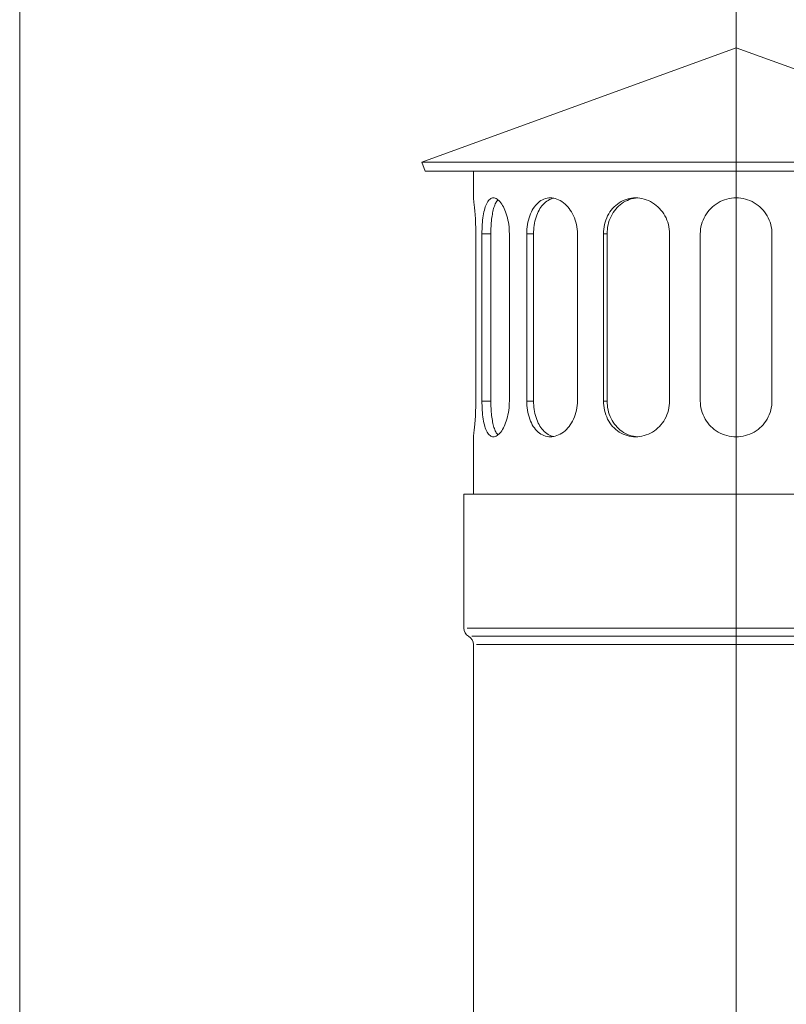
# Model space of a CAD drawing. Header units: millimetres. Extents: x 2060 to 2634, y 1467 to 1764.
# Tile 60 of 64: x 2483.34 to 2489.44, y 1688.41 to 1696.24. Entities that reach past the tile are written whole.
import ezdxf

# ---------------------------------------------------------------- set-up
doc = ezdxf.new("R2010")
doc.units = ezdxf.units.MM

msp = doc.modelspace()

# ---------------------------------------------------------------- linework, layer by layer
at = {"lineweight": 0, "ltscale": 3}
msp.add_line((2489.0392, 1719.4092), (2489.0368, 1659.0154), dxfattribs=at)
at = {"lineweight": 0}
for p, q in [((2483.3392, 1717.1004), (2483.3392, 1686.7004)), ((2489.0376, 1696.0189), (2486.538, 1695.1091)), ((2489.0376, 1696.0189), (2491.5372, 1695.1091)), ((2486.538, 1695.1091), (2491.5372, 1695.1091)), ((2486.564, 1695.0377), (2486.538, 1695.1091)), ((2486.564, 1695.0377), (2491.5112, 1695.0377)), ((2486.9476, 1695.0377), (2486.9476, 1694.825)), ((2486.9476, 1694.825), (2486.9477, 1694.8244)), ((2486.9477, 1694.8244), (2486.948, 1694.8226)), ((2486.948, 1694.8226), (2486.9484, 1694.8196)), ((2486.9484, 1694.8196), (2486.9489, 1694.8154)), ((2487.0799, 1694.8154), (2487.0864, 1694.8196)), ((2487.0864, 1694.8196), (2487.0931, 1694.8226)), ((2487.0931, 1694.8226), (2487.0999, 1694.8244)), ((2487.0999, 1694.8244), (2487.1067, 1694.825)), ((2487.1067, 1694.825), (2487.1137, 1694.8244)), ((2487.1137, 1694.8244), (2487.121, 1694.8226)), ((2487.121, 1694.8226), (2487.1284, 1694.8196)), ((2487.1284, 1694.8196), (2487.1359, 1694.8154)), ((2487.5089, 1694.8154), (2487.5215, 1694.8196)), ((2487.5215, 1694.8196), (2487.5343, 1694.8226)), ((2487.5343, 1694.8226), (2487.547, 1694.8244)), ((2487.547, 1694.8244), (2487.5598, 1694.825)), ((2487.5598, 1694.825), (2487.5726, 1694.8244)), ((2487.5753, 1694.8196), (2487.5638, 1694.8158)), ((2487.5726, 1694.8244), (2487.5858, 1694.8226)), ((2487.5869, 1694.8224), (2487.5753, 1694.8196)), ((2487.5858, 1694.8226), (2487.5991, 1694.8196)), ((2487.5991, 1694.8196), (2487.6124, 1694.8154)), ((2488.1707, 1694.8154), (2488.1874, 1694.8196)), ((2488.1874, 1694.8196), (2488.2043, 1694.8226)), ((2488.2199, 1694.8203), (2488.2037, 1694.8165)), ((2488.2043, 1694.8226), (2488.2211, 1694.8244)), ((2488.2362, 1694.823), (2488.2199, 1694.8203)), ((2488.2211, 1694.8244), (2488.2378, 1694.825)), ((2488.2524, 1694.8245), (2488.2362, 1694.823)), ((2488.2378, 1694.825), (2488.2546, 1694.8244)), ((2488.2546, 1694.8244), (2488.2716, 1694.8226)), ((2488.2716, 1694.8226), (2488.2888, 1694.8196)), ((2488.2888, 1694.8196), (2488.3059, 1694.8154)), ((2488.9644, 1694.8154), (2488.9828, 1694.8196)), ((2488.9828, 1694.8196), (2489.0012, 1694.8226)), ((2489.0012, 1694.8226), (2489.0195, 1694.8244)), ((2489.0195, 1694.8244), (2489.0376, 1694.825)), ((2489.0376, 1694.825), (2489.0557, 1694.8244)), ((2489.0557, 1694.8244), (2489.074, 1694.8226)), ((2489.074, 1694.8226), (2489.0925, 1694.8196)), ((2489.0925, 1694.8196), (2489.1108, 1694.8154)), ((2486.9489, 1694.8154), (2486.9496, 1694.8099)), ((2486.9496, 1694.8099), (2486.9505, 1694.8033)), ((2486.9505, 1694.8033), (2486.9515, 1694.7954)), ((2486.9515, 1694.7954), (2486.9525, 1694.7864)), ((2486.9525, 1694.7864), (2486.9537, 1694.7764)), ((2486.9537, 1694.7764), (2486.9549, 1694.7655)), ((2486.9549, 1694.7655), (2486.9561, 1694.7539)), ((2486.9561, 1694.7539), (2486.9574, 1694.7415)), ((2486.9574, 1694.7415), (2486.9586, 1694.7283)), ((2487.035, 1694.7283), (2487.0386, 1694.7415)), ((2487.0386, 1694.7415), (2487.0425, 1694.7539)), ((2487.0425, 1694.7539), (2487.0468, 1694.7655)), ((2487.0468, 1694.7655), (2487.0515, 1694.7764)), ((2487.0515, 1694.7764), (2487.0565, 1694.7864)), ((2487.0565, 1694.7864), (2487.0619, 1694.7954)), ((2487.0619, 1694.7954), (2487.0676, 1694.8033)), ((2487.0676, 1694.8033), (2487.0736, 1694.8099)), ((2487.0736, 1694.8099), (2487.0799, 1694.8154)), ((2487.1116, 1694.7496), (2487.1086, 1694.7397)), ((2487.1148, 1694.7591), (2487.1116, 1694.7496)), ((2487.1183, 1694.7681), (2487.1148, 1694.7591)), ((2487.122, 1694.7766), (2487.1183, 1694.7681)), ((2487.1259, 1694.7846), (2487.122, 1694.7766)), ((2487.1301, 1694.7919), (2487.1259, 1694.7846)), ((2487.1344, 1694.7986), (2487.1301, 1694.7919)), ((2487.139, 1694.8046), (2487.1344, 1694.7986)), ((2487.1359, 1694.8154), (2487.1435, 1694.8099)), ((2487.1437, 1694.8098), (2487.139, 1694.8046)), ((2487.1435, 1694.8099), (2487.1511, 1694.8033)), ((2487.1511, 1694.8033), (2487.1586, 1694.7954)), ((2487.1586, 1694.7954), (2487.166, 1694.7864)), ((2487.166, 1694.7864), (2487.1732, 1694.7764)), ((2487.1732, 1694.7764), (2487.1801, 1694.7655)), ((2487.1801, 1694.7655), (2487.1866, 1694.7539)), ((2487.1866, 1694.7539), (2487.1928, 1694.7415)), ((2487.1928, 1694.7415), (2487.1987, 1694.7283)), ((2487.4163, 1694.7283), (2487.4242, 1694.7415)), ((2487.4242, 1694.7415), (2487.4326, 1694.7539)), ((2487.4326, 1694.7539), (2487.4418, 1694.7655)), ((2487.4418, 1694.7655), (2487.4516, 1694.7764)), ((2487.4516, 1694.7764), (2487.4621, 1694.7864)), ((2487.4621, 1694.7864), (2487.4731, 1694.7954)), ((2487.4731, 1694.7954), (2487.4846, 1694.8033)), ((2487.4847, 1694.7512), (2487.4771, 1694.7399)), ((2487.4846, 1694.8033), (2487.4966, 1694.8099)), ((2487.4929, 1694.7621), (2487.4847, 1694.7512)), ((2487.5016, 1694.7723), (2487.4929, 1694.7621)), ((2487.4966, 1694.8099), (2487.5089, 1694.8154)), ((2487.5109, 1694.7818), (2487.5016, 1694.7723)), ((2487.5207, 1694.7905), (2487.5109, 1694.7818)), ((2487.5309, 1694.7983), (2487.5207, 1694.7905)), ((2487.5415, 1694.8051), (2487.5309, 1694.7983)), ((2487.5525, 1694.811), (2487.5415, 1694.8051)), ((2487.5638, 1694.8158), (2487.5525, 1694.811)), ((2487.6124, 1694.8154), (2487.6258, 1694.8099)), ((2487.6258, 1694.8099), (2487.639, 1694.8033)), ((2487.639, 1694.8033), (2487.6519, 1694.7954)), ((2487.6519, 1694.7954), (2487.6644, 1694.7864)), ((2487.6644, 1694.7864), (2487.6765, 1694.7764)), ((2487.6765, 1694.7764), (2487.688, 1694.7655)), ((2487.688, 1694.7655), (2487.699, 1694.7539)), ((2487.699, 1694.7539), (2487.7092, 1694.7415)), ((2487.7092, 1694.7415), (2487.7188, 1694.7283)), ((2488.0444, 1694.7283), (2488.0554, 1694.7415)), ((2488.0554, 1694.7415), (2488.0671, 1694.7539)), ((2488.0671, 1694.7539), (2488.0797, 1694.7655)), ((2488.0797, 1694.7655), (2488.0932, 1694.7764)), ((2488.0906, 1694.7481), (2488.0798, 1694.7359)), ((2488.1024, 1694.7597), (2488.0906, 1694.7481)), ((2488.0932, 1694.7764), (2488.1075, 1694.7864)), ((2488.1149, 1694.7706), (2488.1024, 1694.7597)), ((2488.1075, 1694.7864), (2488.1225, 1694.7954)), ((2488.1283, 1694.7807), (2488.1149, 1694.7706)), ((2488.1225, 1694.7954), (2488.1381, 1694.8033)), ((2488.1423, 1694.79), (2488.1283, 1694.7807)), ((2488.1381, 1694.8033), (2488.1542, 1694.8099)), ((2488.157, 1694.7983), (2488.1423, 1694.79)), ((2488.1542, 1694.8099), (2488.1707, 1694.8154)), ((2488.1722, 1694.8055), (2488.157, 1694.7983)), ((2488.1878, 1694.8115), (2488.1722, 1694.8055)), ((2488.2037, 1694.8165), (2488.1878, 1694.8115)), ((2488.3059, 1694.8154), (2488.323, 1694.8099)), ((2488.323, 1694.8099), (2488.3397, 1694.8033)), ((2488.3397, 1694.8033), (2488.3561, 1694.7954)), ((2488.3561, 1694.7954), (2488.3719, 1694.7864)), ((2488.3719, 1694.7864), (2488.387, 1694.7764)), ((2488.387, 1694.7764), (2488.4015, 1694.7655)), ((2488.4015, 1694.7655), (2488.4151, 1694.7539)), ((2488.4151, 1694.7539), (2488.4277, 1694.7415)), ((2488.4277, 1694.7415), (2488.4396, 1694.7283)), ((2488.8238, 1694.7283), (2488.8361, 1694.7415)), ((2488.8361, 1694.7415), (2488.8493, 1694.7539)), ((2488.8493, 1694.7539), (2488.8635, 1694.7655)), ((2488.8635, 1694.7655), (2488.8786, 1694.7764)), ((2488.8786, 1694.7764), (2488.8946, 1694.7864)), ((2488.8946, 1694.7864), (2488.9112, 1694.7954)), ((2488.9112, 1694.7954), (2488.9285, 1694.8033)), ((2488.9285, 1694.8033), (2488.9463, 1694.8099)), ((2488.9463, 1694.8099), (2488.9644, 1694.8154)), ((2489.1108, 1694.8154), (2489.129, 1694.8099)), ((2489.129, 1694.8099), (2489.1468, 1694.8033)), ((2489.1468, 1694.8033), (2489.164, 1694.7954)), ((2489.164, 1694.7954), (2489.1807, 1694.7864)), ((2489.1807, 1694.7864), (2489.1966, 1694.7764)), ((2489.1966, 1694.7764), (2489.2118, 1694.7655)), ((2489.2118, 1694.7655), (2489.226, 1694.7539)), ((2489.226, 1694.7539), (2489.2391, 1694.7415)), ((2489.2391, 1694.7415), (2489.2515, 1694.7283)), ((2486.9586, 1694.7283), (2486.9598, 1694.7141)), ((2486.9598, 1694.7141), (2486.961, 1694.699)), ((2486.961, 1694.699), (2486.9622, 1694.6831)), ((2486.9622, 1694.6831), (2486.9633, 1694.6664)), ((2486.9633, 1694.6664), (2486.9643, 1694.6491)), ((2487.0213, 1694.6491), (2487.0234, 1694.6664)), ((2487.0234, 1694.6664), (2487.0259, 1694.6831)), ((2487.0259, 1694.6831), (2487.0286, 1694.699)), ((2487.0286, 1694.699), (2487.0317, 1694.7141)), ((2487.0317, 1694.7141), (2487.035, 1694.7283)), ((2487.0945, 1694.6683), (2487.0928, 1694.6548)), ((2487.0964, 1694.6815), (2487.0945, 1694.6683)), ((2487.0985, 1694.6942), (2487.0964, 1694.6815)), ((2487.1007, 1694.7065), (2487.0985, 1694.6942)), ((2487.1032, 1694.7182), (2487.1007, 1694.7065)), ((2487.1058, 1694.7293), (2487.1032, 1694.7182)), ((2487.1086, 1694.7397), (2487.1058, 1694.7293)), ((2487.1987, 1694.7283), (2487.2043, 1694.7141)), ((2487.2043, 1694.7141), (2487.2096, 1694.699)), ((2487.2096, 1694.699), (2487.2145, 1694.6831)), ((2487.2145, 1694.6831), (2487.2189, 1694.6664)), ((2487.2189, 1694.6664), (2487.2228, 1694.6491)), ((2487.3854, 1694.6491), (2487.3902, 1694.6664)), ((2487.3902, 1694.6664), (2487.3958, 1694.6831)), ((2487.3958, 1694.6831), (2487.4021, 1694.699)), ((2487.4021, 1694.699), (2487.4089, 1694.7141)), ((2487.4089, 1694.7141), (2487.4163, 1694.7283)), ((2487.446, 1694.6715), (2487.4414, 1694.656)), ((2487.4513, 1694.6866), (2487.446, 1694.6715)), ((2487.457, 1694.701), (2487.4513, 1694.6866)), ((2487.4633, 1694.7148), (2487.457, 1694.701)), ((2487.47, 1694.7277), (2487.4633, 1694.7148)), ((2487.4771, 1694.7399), (2487.47, 1694.7277)), ((2487.7188, 1694.7283), (2487.7279, 1694.7141)), ((2487.7279, 1694.7141), (2487.7364, 1694.699)), ((2487.7364, 1694.699), (2487.7443, 1694.6831)), ((2487.7443, 1694.6831), (2487.7514, 1694.6664)), ((2487.7514, 1694.6664), (2487.7577, 1694.6491)), ((2488.0009, 1694.6491), (2488.0078, 1694.6664)), ((2488.0078, 1694.6664), (2488.0157, 1694.6831)), ((2488.0157, 1694.6831), (2488.0245, 1694.699)), ((2488.0245, 1694.699), (2488.0341, 1694.7141)), ((2488.0341, 1694.7141), (2488.0444, 1694.7283)), ((2488.0426, 1694.6783), (2488.0353, 1694.6621)), ((2488.0508, 1694.6939), (2488.0426, 1694.6783)), ((2488.0598, 1694.7087), (2488.0508, 1694.6939)), ((2488.0695, 1694.7228), (2488.0598, 1694.7087)), ((2488.0798, 1694.7359), (2488.0695, 1694.7228)), ((2488.4396, 1694.7283), (2488.4509, 1694.7141)), ((2488.4509, 1694.7141), (2488.4614, 1694.699)), ((2488.4614, 1694.699), (2488.4711, 1694.6831)), ((2488.4711, 1694.6831), (2488.4798, 1694.6664)), ((2488.4798, 1694.6664), (2488.4874, 1694.6491)), ((2488.7743, 1694.6491), (2488.7822, 1694.6664)), ((2488.7822, 1694.6664), (2488.7912, 1694.6831)), ((2488.7912, 1694.6831), (2488.8012, 1694.699)), ((2488.8012, 1694.699), (2488.8121, 1694.7141)), ((2488.8121, 1694.7141), (2488.8238, 1694.7283)), ((2489.2515, 1694.7283), (2489.2632, 1694.7141)), ((2489.2632, 1694.7141), (2489.274, 1694.699)), ((2489.274, 1694.699), (2489.284, 1694.6831)), ((2489.284, 1694.6831), (2489.293, 1694.6664)), ((2489.293, 1694.6664), (2489.3009, 1694.6491)), ((2486.9643, 1694.6491), (2486.9651, 1694.6313)), ((2486.9651, 1694.6313), (2486.9658, 1694.6132)), ((2486.9658, 1694.6132), (2486.9664, 1694.5948)), ((2486.9664, 1694.5948), (2486.9668, 1694.5764)), ((2487.0163, 1694.5764), (2487.0171, 1694.5948)), ((2487.0171, 1694.5948), (2487.0182, 1694.6132)), ((2487.0182, 1694.6132), (2487.0196, 1694.6313)), ((2487.0196, 1694.6313), (2487.0213, 1694.6491)), ((2487.0881, 1694.5978), (2487.0874, 1694.5833)), ((2487.089, 1694.6123), (2487.0881, 1694.5978)), ((2487.09, 1694.6267), (2487.089, 1694.6123)), ((2487.0913, 1694.6409), (2487.09, 1694.6267)), ((2487.0928, 1694.6548), (2487.0913, 1694.6409)), ((2487.2228, 1694.6491), (2487.2262, 1694.6313)), ((2487.2262, 1694.6313), (2487.2289, 1694.6132)), ((2487.2289, 1694.6132), (2487.2311, 1694.5948)), ((2487.2311, 1694.5948), (2487.2326, 1694.5764)), ((2487.3735, 1694.5764), (2487.3753, 1694.5948)), ((2487.3753, 1694.5948), (2487.3779, 1694.6132)), ((2487.3779, 1694.6132), (2487.3813, 1694.6313)), ((2487.3813, 1694.6313), (2487.3854, 1694.6491)), ((2487.429, 1694.59), (2487.4275, 1694.5732)), ((2487.4312, 1694.6068), (2487.429, 1694.59)), ((2487.4339, 1694.6235), (2487.4312, 1694.6068)), ((2487.4373, 1694.6399), (2487.4339, 1694.6235)), ((2487.4414, 1694.656), (2487.4373, 1694.6399)), ((2487.7577, 1694.6491), (2487.763, 1694.6313)), ((2487.763, 1694.6313), (2487.7674, 1694.6132)), ((2487.7674, 1694.6132), (2487.7708, 1694.5948)), ((2487.7708, 1694.5948), (2487.7732, 1694.5764)), ((2487.9841, 1694.5764), (2487.9867, 1694.5948)), ((2487.9867, 1694.5948), (2487.9904, 1694.6132)), ((2487.9904, 1694.6132), (2487.9951, 1694.6313)), ((2487.9951, 1694.6313), (2488.0009, 1694.6491)), ((2488.0157, 1694.5928), (2488.0133, 1694.5751)), ((2488.0191, 1694.6105), (2488.0157, 1694.5928)), ((2488.0235, 1694.6281), (2488.0191, 1694.6105)), ((2488.0289, 1694.6453), (2488.0235, 1694.6281)), ((2488.0353, 1694.6621), (2488.0289, 1694.6453)), ((2488.4874, 1694.6491), (2488.4939, 1694.6313)), ((2488.4939, 1694.6313), (2488.4992, 1694.6132)), ((2488.4992, 1694.6132), (2488.5033, 1694.5948)), ((2488.5033, 1694.5948), (2488.5062, 1694.5764)), ((2488.755, 1694.5764), (2488.758, 1694.5948)), ((2488.758, 1694.5948), (2488.7622, 1694.6132)), ((2488.7622, 1694.6132), (2488.7677, 1694.6313)), ((2488.7677, 1694.6313), (2488.7743, 1694.6491)), ((2489.3009, 1694.6491), (2489.3076, 1694.6313)), ((2489.3076, 1694.6313), (2489.313, 1694.6132)), ((2489.313, 1694.6132), (2489.3172, 1694.5948)), ((2489.3172, 1694.5948), (2489.3202, 1694.5764)), ((2486.9668, 1694.5764), (2486.9671, 1694.5581)), ((2486.9671, 1694.5581), (2486.9671, 1694.54)), ((2486.9671, 1694.54), (2486.9671, 1693.21)), ((2487.0157, 1694.54), (2487.0158, 1694.5581)), ((2487.0157, 1693.21), (2487.0157, 1694.54)), ((2487.0158, 1694.5581), (2487.0163, 1694.5764)), ((2487.083, 1694.54), (2487.0192, 1694.54)), ((2487.0867, 1694.5543), (2487.0866, 1694.54)), ((2487.0866, 1694.54), (2487.0866, 1693.21)), ((2487.087, 1694.5687), (2487.0867, 1694.5543)), ((2487.0874, 1694.5833), (2487.087, 1694.5687)), ((2487.2326, 1694.5764), (2487.2335, 1694.5581)), ((2487.2335, 1694.5581), (2487.2338, 1694.54)), ((2487.2338, 1694.54), (2487.2338, 1693.21)), ((2487.372, 1694.54), (2487.3724, 1694.5581)), ((2487.372, 1693.21), (2487.372, 1694.54)), ((2487.3724, 1694.5581), (2487.3735, 1694.5764)), ((2487.4236, 1694.54), (2487.3748, 1694.54)), ((2487.4266, 1694.5565), (2487.4263, 1694.54)), ((2487.4263, 1694.54), (2487.4263, 1693.21)), ((2487.4275, 1694.5732), (2487.4266, 1694.5565)), ((2487.7732, 1694.5764), (2487.7746, 1694.5581)), ((2487.7746, 1694.5581), (2487.7751, 1694.54)), ((2487.7751, 1694.54), (2487.7751, 1693.21)), ((2487.982, 1694.54), (2487.9825, 1694.5581)), ((2487.982, 1693.21), (2487.982, 1694.54)), ((2487.9825, 1694.5581), (2487.9841, 1694.5764)), ((2488.0099, 1694.54), (2487.9834, 1694.54)), ((2488.0118, 1694.5574), (2488.0113, 1694.54)), ((2488.0113, 1694.54), (2488.0113, 1693.21)), ((2488.0133, 1694.5751), (2488.0118, 1694.5574)), ((2488.5062, 1694.5764), (2488.508, 1694.5581)), ((2488.508, 1694.5581), (2488.5086, 1694.54)), ((2488.5086, 1694.54), (2488.5086, 1693.21)), ((2488.7526, 1694.54), (2488.7532, 1694.5581)), ((2488.7526, 1693.21), (2488.7526, 1694.54)), ((2488.7532, 1694.5581), (2488.755, 1694.5764)), ((2489.3202, 1694.5764), (2489.322, 1694.5581)), ((2489.322, 1694.5581), (2489.3226, 1694.54)), ((2489.3226, 1694.54), (2489.3226, 1693.21)), ((2486.9671, 1693.1919), (2486.9668, 1693.1736)), ((2486.9671, 1693.21), (2486.9671, 1693.1919)), ((2487.0158, 1693.1919), (2487.0157, 1693.21)), ((2487.0163, 1693.1736), (2487.0158, 1693.1919)), ((2487.0192, 1693.21), (2487.083, 1693.21)), ((2487.0866, 1693.21), (2487.0867, 1693.1957)), ((2487.0867, 1693.1957), (2487.087, 1693.1813)), ((2487.087, 1693.1813), (2487.0874, 1693.1667)), ((2487.2335, 1693.1919), (2487.2326, 1693.1736)), ((2487.2338, 1693.21), (2487.2335, 1693.1919)), ((2487.3724, 1693.1919), (2487.372, 1693.21)), ((2487.3735, 1693.1736), (2487.3724, 1693.1919)), ((2487.3748, 1693.21), (2487.4236, 1693.21)), ((2487.4263, 1693.21), (2487.4266, 1693.1935)), ((2487.4266, 1693.1935), (2487.4275, 1693.1768)), ((2487.4275, 1693.1768), (2487.429, 1693.16)), ((2487.7746, 1693.1919), (2487.7732, 1693.1736)), ((2487.7751, 1693.21), (2487.7746, 1693.1919)), ((2487.9825, 1693.1919), (2487.982, 1693.21)), ((2487.9841, 1693.1736), (2487.9825, 1693.1919)), ((2487.9834, 1693.21), (2488.0099, 1693.21)), ((2488.0113, 1693.21), (2488.0118, 1693.1926)), ((2488.0118, 1693.1926), (2488.0133, 1693.1749)), ((2488.508, 1693.1919), (2488.5062, 1693.1736)), ((2488.5086, 1693.21), (2488.508, 1693.1919)), ((2488.7532, 1693.1919), (2488.7526, 1693.21)), ((2488.755, 1693.1736), (2488.7532, 1693.1919)), ((2489.322, 1693.1919), (2489.3202, 1693.1736)), ((2489.3226, 1693.21), (2489.322, 1693.1919)), ((2486.9643, 1693.1009), (2486.9633, 1693.0836)), ((2486.9651, 1693.1186), (2486.9643, 1693.1009)), ((2486.9658, 1693.1368), (2486.9651, 1693.1186)), ((2486.9664, 1693.1552), (2486.9658, 1693.1368)), ((2486.9668, 1693.1736), (2486.9664, 1693.1552)), ((2487.0171, 1693.1552), (2487.0163, 1693.1736)), ((2487.0182, 1693.1368), (2487.0171, 1693.1552)), ((2487.0196, 1693.1186), (2487.0182, 1693.1368)), ((2487.0213, 1693.1009), (2487.0196, 1693.1186)), ((2487.0234, 1693.0836), (2487.0213, 1693.1009)), ((2487.0874, 1693.1667), (2487.0881, 1693.1522)), ((2487.0881, 1693.1522), (2487.089, 1693.1377)), ((2487.089, 1693.1377), (2487.09, 1693.1233)), ((2487.09, 1693.1233), (2487.0913, 1693.1091)), ((2487.0913, 1693.1091), (2487.0928, 1693.0952)), ((2487.2228, 1693.1009), (2487.2189, 1693.0836)), ((2487.2262, 1693.1186), (2487.2228, 1693.1009)), ((2487.2289, 1693.1368), (2487.2262, 1693.1186)), ((2487.2311, 1693.1552), (2487.2289, 1693.1368)), ((2487.2326, 1693.1736), (2487.2311, 1693.1552)), ((2487.3753, 1693.1552), (2487.3735, 1693.1736)), ((2487.3779, 1693.1368), (2487.3753, 1693.1552)), ((2487.3813, 1693.1186), (2487.3779, 1693.1368)), ((2487.3854, 1693.1009), (2487.3813, 1693.1186)), ((2487.3902, 1693.0836), (2487.3854, 1693.1009)), ((2487.429, 1693.16), (2487.4312, 1693.1432)), ((2487.4312, 1693.1432), (2487.4339, 1693.1265)), ((2487.4339, 1693.1265), (2487.4373, 1693.1101)), ((2487.4373, 1693.1101), (2487.4414, 1693.094)), ((2487.7577, 1693.1009), (2487.7514, 1693.0836)), ((2487.763, 1693.1186), (2487.7577, 1693.1009)), ((2487.7674, 1693.1368), (2487.763, 1693.1186)), ((2487.7708, 1693.1552), (2487.7674, 1693.1368)), ((2487.7732, 1693.1736), (2487.7708, 1693.1552)), ((2487.9867, 1693.1552), (2487.9841, 1693.1736)), ((2487.9904, 1693.1368), (2487.9867, 1693.1552)), ((2487.9951, 1693.1186), (2487.9904, 1693.1368)), ((2488.0009, 1693.1009), (2487.9951, 1693.1186)), ((2488.0078, 1693.0836), (2488.0009, 1693.1009)), ((2488.0133, 1693.1749), (2488.0157, 1693.1572)), ((2488.0157, 1693.1572), (2488.0191, 1693.1394)), ((2488.0191, 1693.1394), (2488.0235, 1693.1219)), ((2488.0235, 1693.1219), (2488.0289, 1693.1047)), ((2488.0289, 1693.1047), (2488.0353, 1693.0879)), ((2488.4874, 1693.1009), (2488.4798, 1693.0836)), ((2488.4939, 1693.1186), (2488.4874, 1693.1009)), ((2488.4992, 1693.1368), (2488.4939, 1693.1186)), ((2488.5033, 1693.1552), (2488.4992, 1693.1368)), ((2488.5062, 1693.1736), (2488.5033, 1693.1552)), ((2488.758, 1693.1552), (2488.755, 1693.1736)), ((2488.7622, 1693.1368), (2488.758, 1693.1552)), ((2488.7677, 1693.1186), (2488.7622, 1693.1368)), ((2488.7743, 1693.1009), (2488.7677, 1693.1186)), ((2488.7822, 1693.0836), (2488.7743, 1693.1009)), ((2489.3009, 1693.1009), (2489.293, 1693.0836)), ((2489.3076, 1693.1186), (2489.3009, 1693.1009)), ((2489.313, 1693.1368), (2489.3076, 1693.1186)), ((2489.3172, 1693.1552), (2489.313, 1693.1368)), ((2489.3202, 1693.1736), (2489.3172, 1693.1552)), ((2486.9586, 1693.0217), (2486.9574, 1693.0085)), ((2486.9598, 1693.0359), (2486.9586, 1693.0217)), ((2486.961, 1693.051), (2486.9598, 1693.0359)), ((2486.9622, 1693.0669), (2486.961, 1693.051)), ((2486.9633, 1693.0836), (2486.9622, 1693.0669)), ((2487.0259, 1693.0669), (2487.0234, 1693.0836)), ((2487.0286, 1693.051), (2487.0259, 1693.0669)), ((2487.0317, 1693.0359), (2487.0286, 1693.051)), ((2487.035, 1693.0217), (2487.0317, 1693.0359)), ((2487.0386, 1693.0085), (2487.035, 1693.0217)), ((2487.0928, 1693.0952), (2487.0945, 1693.0816)), ((2487.0945, 1693.0816), (2487.0964, 1693.0685)), ((2487.0964, 1693.0685), (2487.0985, 1693.0557)), ((2487.0985, 1693.0557), (2487.1007, 1693.0435)), ((2487.1007, 1693.0435), (2487.1032, 1693.0318)), ((2487.1032, 1693.0318), (2487.1058, 1693.0207)), ((2487.1058, 1693.0207), (2487.1086, 1693.0103)), ((2487.1987, 1693.0217), (2487.1928, 1693.0085)), ((2487.2043, 1693.0359), (2487.1987, 1693.0217)), ((2487.2096, 1693.051), (2487.2043, 1693.0359)), ((2487.2145, 1693.0669), (2487.2096, 1693.051)), ((2487.2189, 1693.0836), (2487.2145, 1693.0669)), ((2487.3958, 1693.0669), (2487.3902, 1693.0836)), ((2487.4021, 1693.051), (2487.3958, 1693.0669)), ((2487.4089, 1693.0359), (2487.4021, 1693.051)), ((2487.4163, 1693.0217), (2487.4089, 1693.0359)), ((2487.4242, 1693.0085), (2487.4163, 1693.0217)), ((2487.4414, 1693.094), (2487.446, 1693.0784)), ((2487.446, 1693.0784), (2487.4513, 1693.0634)), ((2487.4513, 1693.0634), (2487.457, 1693.0489)), ((2487.457, 1693.0489), (2487.4633, 1693.0352)), ((2487.4633, 1693.0352), (2487.47, 1693.0222)), ((2487.47, 1693.0222), (2487.4771, 1693.0101)), ((2487.7188, 1693.0217), (2487.7092, 1693.0085)), ((2487.7279, 1693.0359), (2487.7188, 1693.0217)), ((2487.7364, 1693.051), (2487.7279, 1693.0359)), ((2487.7443, 1693.0669), (2487.7364, 1693.051)), ((2487.7514, 1693.0836), (2487.7443, 1693.0669)), ((2488.0157, 1693.0669), (2488.0078, 1693.0836)), ((2488.0245, 1693.051), (2488.0157, 1693.0669)), ((2488.0341, 1693.0359), (2488.0245, 1693.051)), ((2488.0444, 1693.0217), (2488.0341, 1693.0359)), ((2488.0353, 1693.0879), (2488.0426, 1693.0717)), ((2488.0426, 1693.0717), (2488.0508, 1693.0561)), ((2488.0554, 1693.0085), (2488.0444, 1693.0217)), ((2488.0508, 1693.0561), (2488.0598, 1693.0412)), ((2488.0598, 1693.0412), (2488.0695, 1693.0272)), ((2488.0695, 1693.0272), (2488.0798, 1693.0141)), ((2488.4396, 1693.0217), (2488.4277, 1693.0085)), ((2488.4509, 1693.0359), (2488.4396, 1693.0217)), ((2488.4614, 1693.051), (2488.4509, 1693.0359)), ((2488.4711, 1693.0669), (2488.4614, 1693.051)), ((2488.4798, 1693.0836), (2488.4711, 1693.0669)), ((2488.7912, 1693.0669), (2488.7822, 1693.0836)), ((2488.8012, 1693.051), (2488.7912, 1693.0669)), ((2488.8121, 1693.0359), (2488.8012, 1693.051)), ((2488.8238, 1693.0217), (2488.8121, 1693.0359)), ((2488.8361, 1693.0085), (2488.8238, 1693.0217)), ((2489.2515, 1693.0217), (2489.2391, 1693.0085)), ((2489.2632, 1693.0359), (2489.2515, 1693.0217)), ((2489.274, 1693.051), (2489.2632, 1693.0359)), ((2489.284, 1693.0669), (2489.274, 1693.051)), ((2489.293, 1693.0836), (2489.284, 1693.0669)), ((2486.9505, 1692.9467), (2486.9496, 1692.9401)), ((2486.9515, 1692.9546), (2486.9505, 1692.9467)), ((2486.9525, 1692.9636), (2486.9515, 1692.9546)), ((2486.9537, 1692.9736), (2486.9525, 1692.9636)), ((2486.9549, 1692.9845), (2486.9537, 1692.9736)), ((2486.9561, 1692.9961), (2486.9549, 1692.9845)), ((2486.9574, 1693.0085), (2486.9561, 1692.9961)), ((2487.0425, 1692.9961), (2487.0386, 1693.0085)), ((2487.0468, 1692.9845), (2487.0425, 1692.9961)), ((2487.0515, 1692.9736), (2487.0468, 1692.9845)), ((2487.0565, 1692.9636), (2487.0515, 1692.9736)), ((2487.0619, 1692.9546), (2487.0565, 1692.9636)), ((2487.0676, 1692.9467), (2487.0619, 1692.9546)), ((2487.0736, 1692.9401), (2487.0676, 1692.9467)), ((2487.1086, 1693.0103), (2487.1116, 1693.0004)), ((2487.1116, 1693.0004), (2487.1148, 1692.9909)), ((2487.1148, 1692.9909), (2487.1183, 1692.9819)), ((2487.1183, 1692.9819), (2487.122, 1692.9734)), ((2487.122, 1692.9734), (2487.1259, 1692.9654)), ((2487.1259, 1692.9654), (2487.1301, 1692.958)), ((2487.1301, 1692.958), (2487.1344, 1692.9514)), ((2487.1344, 1692.9514), (2487.139, 1692.9454)), ((2487.139, 1692.9454), (2487.1437, 1692.9402)), ((2487.1511, 1692.9467), (2487.1435, 1692.9401)), ((2487.1586, 1692.9546), (2487.1511, 1692.9467)), ((2487.166, 1692.9636), (2487.1586, 1692.9546)), ((2487.1732, 1692.9736), (2487.166, 1692.9636)), ((2487.1801, 1692.9845), (2487.1732, 1692.9736)), ((2487.1866, 1692.9961), (2487.1801, 1692.9845)), ((2487.1928, 1693.0085), (2487.1866, 1692.9961)), ((2487.4326, 1692.9961), (2487.4242, 1693.0085)), ((2487.4418, 1692.9845), (2487.4326, 1692.9961)), ((2487.4516, 1692.9736), (2487.4418, 1692.9845)), ((2487.4621, 1692.9636), (2487.4516, 1692.9736)), ((2487.4731, 1692.9546), (2487.4621, 1692.9636)), ((2487.4846, 1692.9467), (2487.4731, 1692.9546)), ((2487.4771, 1693.0101), (2487.4847, 1692.9987)), ((2487.4966, 1692.9401), (2487.4846, 1692.9467)), ((2487.4847, 1692.9987), (2487.4929, 1692.9879)), ((2487.4929, 1692.9879), (2487.5016, 1692.9777)), ((2487.5016, 1692.9777), (2487.5109, 1692.9682)), ((2487.5109, 1692.9682), (2487.5207, 1692.9595)), ((2487.5207, 1692.9595), (2487.5309, 1692.9517)), ((2487.5309, 1692.9517), (2487.5415, 1692.9449)), ((2487.5415, 1692.9449), (2487.5525, 1692.939)), ((2487.639, 1692.9467), (2487.6258, 1692.9401)), ((2487.6519, 1692.9546), (2487.639, 1692.9467)), ((2487.6644, 1692.9636), (2487.6519, 1692.9546)), ((2487.6765, 1692.9736), (2487.6644, 1692.9636)), ((2487.688, 1692.9845), (2487.6765, 1692.9736)), ((2487.699, 1692.9961), (2487.688, 1692.9845)), ((2487.7092, 1693.0085), (2487.699, 1692.9961)), ((2488.0671, 1692.9961), (2488.0554, 1693.0085)), ((2488.0797, 1692.9845), (2488.0671, 1692.9961)), ((2488.0932, 1692.9736), (2488.0797, 1692.9845)), ((2488.0798, 1693.0141), (2488.0906, 1693.0019)), ((2488.0906, 1693.0019), (2488.1024, 1692.9903)), ((2488.1075, 1692.9636), (2488.0932, 1692.9736)), ((2488.1024, 1692.9903), (2488.1149, 1692.9794)), ((2488.1225, 1692.9546), (2488.1075, 1692.9636)), ((2488.1149, 1692.9794), (2488.1283, 1692.9693)), ((2488.1381, 1692.9467), (2488.1225, 1692.9546)), ((2488.1283, 1692.9693), (2488.1423, 1692.96)), ((2488.1542, 1692.9401), (2488.1381, 1692.9467)), ((2488.1423, 1692.96), (2488.157, 1692.9517)), ((2488.157, 1692.9517), (2488.1722, 1692.9445)), ((2488.1722, 1692.9445), (2488.1878, 1692.9384)), ((2488.3397, 1692.9467), (2488.323, 1692.9401)), ((2488.3561, 1692.9546), (2488.3397, 1692.9467)), ((2488.3719, 1692.9636), (2488.3561, 1692.9546)), ((2488.387, 1692.9736), (2488.3719, 1692.9636)), ((2488.4015, 1692.9845), (2488.387, 1692.9736)), ((2488.4151, 1692.9961), (2488.4015, 1692.9845)), ((2488.4277, 1693.0085), (2488.4151, 1692.9961)), ((2488.8493, 1692.9961), (2488.8361, 1693.0085)), ((2488.8635, 1692.9845), (2488.8493, 1692.9961)), ((2488.8786, 1692.9736), (2488.8635, 1692.9845)), ((2488.8946, 1692.9636), (2488.8786, 1692.9736)), ((2488.9112, 1692.9546), (2488.8946, 1692.9636)), ((2488.9285, 1692.9467), (2488.9112, 1692.9546)), ((2488.9463, 1692.9401), (2488.9285, 1692.9467)), ((2489.1468, 1692.9467), (2489.129, 1692.9401)), ((2489.164, 1692.9546), (2489.1468, 1692.9467)), ((2489.1807, 1692.9636), (2489.164, 1692.9546)), ((2489.1966, 1692.9736), (2489.1807, 1692.9636)), ((2489.2118, 1692.9845), (2489.1966, 1692.9736)), ((2489.226, 1692.9961), (2489.2118, 1692.9845)), ((2489.2391, 1693.0085), (2489.226, 1692.9961)), ((2486.9477, 1692.9256), (2486.9476, 1692.925)), ((2486.9476, 1692.925), (2486.9476, 1692.469)), ((2486.948, 1692.9274), (2486.9477, 1692.9256)), ((2486.9484, 1692.9304), (2486.948, 1692.9274)), ((2486.9489, 1692.9346), (2486.9484, 1692.9304)), ((2486.9496, 1692.9401), (2486.9489, 1692.9346)), ((2487.0799, 1692.9346), (2487.0736, 1692.9401)), ((2487.0864, 1692.9304), (2487.0799, 1692.9346)), ((2487.0931, 1692.9274), (2487.0864, 1692.9304)), ((2487.0999, 1692.9256), (2487.0931, 1692.9274)), ((2487.1067, 1692.925), (2487.0999, 1692.9256)), ((2487.1137, 1692.9256), (2487.1067, 1692.925)), ((2487.121, 1692.9274), (2487.1137, 1692.9256)), ((2487.1284, 1692.9304), (2487.121, 1692.9274)), ((2487.1359, 1692.9346), (2487.1284, 1692.9304)), ((2487.1435, 1692.9401), (2487.1359, 1692.9346)), ((2487.5089, 1692.9346), (2487.4966, 1692.9401)), ((2487.5215, 1692.9304), (2487.5089, 1692.9346)), ((2487.5343, 1692.9274), (2487.5215, 1692.9304)), ((2487.547, 1692.9256), (2487.5343, 1692.9274)), ((2487.5598, 1692.925), (2487.547, 1692.9256)), ((2487.5525, 1692.939), (2487.5638, 1692.9342)), ((2487.5726, 1692.9256), (2487.5598, 1692.925)), ((2487.5638, 1692.9342), (2487.5753, 1692.9304)), ((2487.5858, 1692.9274), (2487.5726, 1692.9256)), ((2487.5753, 1692.9304), (2487.5869, 1692.9276)), ((2487.5991, 1692.9304), (2487.5858, 1692.9274)), ((2487.6124, 1692.9346), (2487.5991, 1692.9304)), ((2487.6258, 1692.9401), (2487.6124, 1692.9346)), ((2488.1707, 1692.9346), (2488.1542, 1692.9401)), ((2488.1874, 1692.9304), (2488.1707, 1692.9346)), ((2488.2043, 1692.9274), (2488.1874, 1692.9304)), ((2488.1878, 1692.9384), (2488.2037, 1692.9335)), ((2488.2037, 1692.9335), (2488.2199, 1692.9297)), ((2488.2211, 1692.9256), (2488.2043, 1692.9274)), ((2488.2199, 1692.9297), (2488.2362, 1692.927)), ((2488.2378, 1692.925), (2488.2211, 1692.9256)), ((2488.2362, 1692.927), (2488.2524, 1692.9254)), ((2488.2546, 1692.9256), (2488.2378, 1692.925)), ((2488.2716, 1692.9274), (2488.2546, 1692.9256)), ((2488.2888, 1692.9304), (2488.2716, 1692.9274)), ((2488.3059, 1692.9346), (2488.2888, 1692.9304)), ((2488.323, 1692.9401), (2488.3059, 1692.9346)), ((2488.9644, 1692.9346), (2488.9463, 1692.9401)), ((2488.9828, 1692.9304), (2488.9644, 1692.9346)), ((2489.0012, 1692.9274), (2488.9828, 1692.9304)), ((2489.0195, 1692.9256), (2489.0012, 1692.9274)), ((2489.0376, 1692.925), (2489.0195, 1692.9256)), ((2489.0557, 1692.9256), (2489.0376, 1692.925)), ((2489.074, 1692.9274), (2489.0557, 1692.9256)), ((2489.0925, 1692.9304), (2489.074, 1692.9274)), ((2489.1108, 1692.9346), (2489.0925, 1692.9304)), ((2489.129, 1692.9401), (2489.1108, 1692.9346)), ((2486.8716, 1692.469), (2491.2036, 1692.469)), ((2486.8716, 1692.469), (2486.8716, 1691.405)), ((2486.8983, 1691.405), (2491.177, 1691.405)), ((2486.9358, 1691.3392), (2491.1394, 1691.3392)), ((2486.9476, 1691.2734), (2486.9476, 1673.393)), ((2491.1019, 1691.2734), (2486.9734, 1691.2734))]:
    msp.add_line(p, q, dxfattribs=at)
for centre, start, end in [((2486.9476, 1691.405), 180, 240), ((2486.8716, 1691.2734), 0, 60)]:
    msp.add_arc(centre, 0.076, start, end, dxfattribs=at)

doc.saveas('drawing.dxf')
